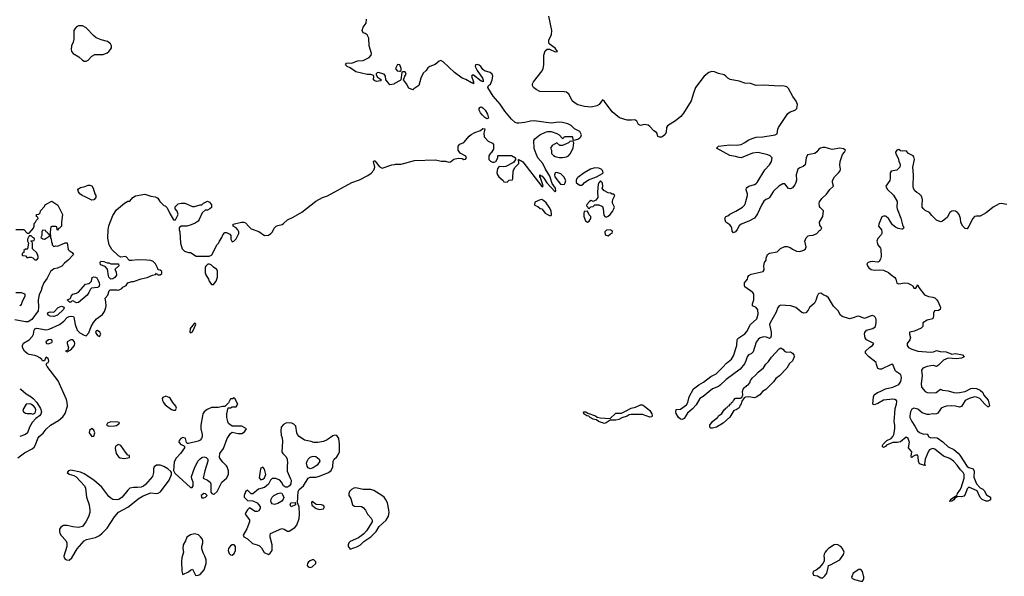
# Model space of a CAD drawing. Header units: inches. Extents: x 2221774 to 2440637, y 201306 to 357559.
# Tile 39 of 245: x 2286050 to 2296423, y 229996 to 235865. Entities that reach past the tile are written whole.
import ezdxf

# ---------------------------------------------------------------- set-up
doc = ezdxf.new("R2010")
doc.units = ezdxf.units.IN
doc.header["$MEASUREMENT"] = 0
for name, color, linetype in [('C2283', 7, 'Continuous'), ('C2292', 7, 'Continuous'), ('C2293', 7, 'Continuous')]:
    doc.layers.add(name, color=color, linetype=linetype)

msp = doc.modelspace()

# ---------------------------------------------------------------- linework, layer by layer
at = {"layer": 'C2283', "color": 5}
for points, elevation in [([(2286710, 235800), (2286670, 235800), (2286650, 235789), (2286630, 235770), (2286620, 235750), (2286620, 235660), (2286613, 235630), (2286595, 235590), (2286591, 235550), (2286596, 235530), (2286614, 235510), (2286673, 235473), (2286710, 235439), (2286730, 235427), (2286750, 235427), (2286770, 235439), (2286810, 235479), (2286843, 235497), (2286930, 235498), (2286970, 235515), (2286989, 235530), (2287005, 235550), (2287016, 235570), (2287018, 235590), (2287007, 235610), (2286974, 235634), (2286910, 235652), (2286855, 235675), (2286830, 235696), (2286750, 235781)], 60), ([(2286810, 233961), (2286739, 233999), (2286709, 234010), (2286684, 234030), (2286669, 234050), (2286664, 234070), (2286670, 234082), (2286690, 234095), (2286735, 234105), (2286770, 234122), (2286790, 234122), (2286810, 234112), (2286825, 234090), (2286841, 234030), (2286851, 234010), (2286851, 233990), (2286830, 233965)], 40), ([(2286290, 233646), (2286282, 233630), (2286282, 233590), (2286274, 233570), (2286293, 233553), (2286310, 233552), (2286330, 233562), (2286362, 233578), (2286366, 233590), (2286362, 233602), (2286350, 233606), (2286342, 233622), (2286328, 233628), (2286322, 233642)], 40), ([(2286170, 233586), (2286150, 233586), (2286134, 233550), (2286134, 233530), (2286142, 233510), (2286134, 233450), (2286130, 233446), (2286110, 233446), (2286094, 233430), (2286094, 233410), (2286078, 233402), (2286074, 233390), (2286078, 233378), (2286110, 233374), (2286130, 233354), (2286150, 233362), (2286170, 233362), (2286190, 233354), (2286210, 233334), (2286230, 233334), (2286246, 233350), (2286246, 233370), (2286230, 233406), (2286186, 233450), (2286186, 233510), (2286182, 233522), (2286166, 233530), (2286170, 233534), (2286202, 233538), (2286206, 233550), (2286202, 233562), (2286187, 233567)], 40), ([(2286970, 233302), (2286990, 233302), (2287010, 233292), (2287092, 233290), (2287094, 233270), (2287052, 233230), (2287067, 233207), (2287071, 233170), (2287054, 233146), (2287030, 233132), (2287010, 233129), (2286990, 233149), (2286984, 233164), (2286976, 233236), (2286950, 233262), (2286902, 233282), (2286898, 233310), (2286910, 233318), (2286937, 233317)], 40), ([(2288050, 233288), (2288033, 233287), (2288012, 233268), (2288005, 233255), (2288005, 233195), (2288010, 233174), (2288038, 233130), (2288045, 233110), (2288070, 233074), (2288090, 233072), (2288119, 233110), (2288135, 233150), (2288135, 233215), (2288128, 233230), (2288090, 233255), (2288070, 233278)], 40), ([(2286650, 232879), (2286610, 232902), (2286601, 232899), (2286590, 232886), (2286573, 232887), (2286549, 232910), (2286579, 232921), (2286589, 232931), (2286594, 232950), (2286610, 232971), (2286650, 232982), (2286670, 232993), (2286745, 233075), (2286777, 233083), (2286790, 233091), (2286805, 233110), (2286813, 233147), (2286830, 233153), (2286850, 233150), (2286863, 233143), (2286877, 233117), (2286886, 233090), (2286890, 233070), (2286883, 233050), (2286870, 233042), (2286807, 233033), (2286796, 233024), (2286780, 232990), (2286760, 232960), (2286670, 232884)], 40), ([(2286410, 232735), (2286370, 232739), (2286349, 232750), (2286342, 232770), (2286350, 232778), (2286370, 232785), (2286410, 232782), (2286455, 232830), (2286490, 232843), (2286510, 232838), (2286518, 232830), (2286512, 232810), (2286450, 232749)], 40), ([(2287890, 232666), (2287845, 232610), (2287842, 232570), (2287850, 232562), (2287870, 232574), (2287906, 232650), (2287902, 232662)], 40), ([(2286870, 232589), (2286857, 232583), (2286848, 232568), (2286870, 232535), (2286890, 232525), (2286904, 232550), (2286896, 232570)], 40), ([(2286370, 232494), (2286354, 232490), (2286325, 232470), (2286332, 232452), (2286350, 232446), (2286390, 232462), (2286395, 232475), (2286386, 232490)], 40), ([(2286610, 232489), (2286590, 232489), (2286551, 232469), (2286551, 232450), (2286563, 232410), (2286561, 232399), (2286558, 232382), (2286534, 232370), (2286550, 232362), (2286590, 232386), (2286626, 232430), (2286632, 232450), (2286629, 232470)], 40), ([(2287590, 231895), (2287558, 231882), (2287551, 231870), (2287556, 231850), (2287564, 231830), (2287584, 231804), (2287650, 231755), (2287670, 231748), (2287690, 231748), (2287703, 231770), (2287696, 231790), (2287662, 231830), (2287634, 231874), (2287623, 231883)], 40), ([(2288310, 231878), (2288292, 231868), (2288270, 231866), (2288250, 231826), (2288212, 231788), (2288190, 231788), (2288142, 231778), (2288070, 231775), (2288026, 231754), (2287994, 231730), (2287981, 231710), (2287975, 231690), (2287958, 231590), (2287959, 231550), (2287972, 231490), (2287972, 231470), (2287965, 231450), (2287950, 231433), (2287930, 231420), (2287830, 231395), (2287818, 231398), (2287808, 231408), (2287798, 231450), (2287794, 231454), (2287770, 231459), (2287746, 231450), (2287731, 231430), (2287725, 231410), (2287746, 231386), (2287777, 231377), (2287785, 231365), (2287786, 231350), (2287743, 231290), (2287698, 231242), (2287676, 231204), (2287671, 231111), (2287683, 231083), (2287850, 230932), (2287867, 230933), (2287878, 230950), (2287878, 230990), (2287864, 231024), (2287861, 231050), (2287890, 231137), (2287928, 231210), (2287950, 231235), (2287970, 231250), (2287990, 231257), (2288016, 231250), (2288031, 231230), (2288033, 231210), (2287999, 231110), (2287982, 231030), (2288030, 231011), (2288055, 230990), (2288064, 230970), (2288064, 230884), (2288074, 230870), (2288090, 230862), (2288098, 230862), (2288130, 230892), (2288181, 230990), (2288229, 231031), (2288249, 231070), (2288249, 231110), (2288237, 231150), (2288230, 231162), (2288190, 231199), (2288165, 231230), (2288156, 231250), (2288159, 231290), (2288197, 231343), (2288236, 231450), (2288270, 231503), (2288290, 231516), (2288350, 231503), (2288390, 231501), (2288420, 231520), (2288438, 231550), (2288390, 231579), (2288290, 231579), (2288250, 231609), (2288241, 231630), (2288232, 231670), (2288232, 231708), (2288247, 231773), (2288270, 231774), (2288290, 231782), (2288330, 231782), (2288348, 231810), (2288318, 231870)], 40), ([(2286150, 231816), (2286118, 231810), (2286083, 231750), (2286090, 231732), (2286110, 231718), (2286127, 231713), (2286170, 231714), (2286190, 231707), (2286210, 231716), (2286218, 231730), (2286220, 231750), (2286214, 231774), (2286195, 231795), (2286169, 231810)], 40), ([(2287010, 231624), (2286976, 231610), (2286966, 231590), (2286990, 231579), (2287050, 231582), (2287070, 231588), (2287102, 231610), (2287098, 231618), (2287083, 231623)], 40), ([(2286810, 231554), (2286785, 231535), (2286782, 231510), (2286810, 231472), (2286830, 231474), (2286841, 231510), (2286830, 231538)], 40), ([(2288890, 231614), (2288854, 231610), (2288830, 231598), (2288805, 231570), (2288801, 231530), (2288805, 231485), (2288815, 231455), (2288817, 231417), (2288811, 231310), (2288822, 231290), (2288857, 231257), (2288868, 231230), (2288871, 231190), (2288866, 231166), (2288866, 231106), (2288898, 231030), (2288911, 231010), (2288906, 230970), (2288891, 230949), (2288870, 230935), (2288850, 230935), (2288829, 230949), (2288809, 230990), (2288789, 231009), (2288750, 231029), (2288711, 231029), (2288691, 231009), (2288670, 230969), (2288630, 230934), (2288566, 230914), (2288507, 230867), (2288487, 230867), (2288450, 230906), (2288430, 230886), (2288414, 230850), (2288414, 230830), (2288450, 230794), (2288507, 230793), (2288550, 230771), (2288571, 230750), (2288582, 230730), (2288582, 230710), (2288570, 230688), (2288550, 230678), (2288530, 230678), (2288470, 230718), (2288450, 230698), (2288432, 230670), (2288425, 230650), (2288471, 230591), (2288471, 230570), (2288443, 230497), (2288404, 230430), (2288410, 230412), (2288450, 230391), (2288503, 230343), (2288550, 230330), (2288577, 230317), (2288597, 230297), (2288627, 230247), (2288670, 230225), (2288690, 230242), (2288709, 230270), (2288709, 230330), (2288687, 230410), (2288687, 230433), (2288693, 230447), (2288810, 230499), (2288835, 230495), (2288870, 230471), (2288890, 230471), (2288950, 230511), (2288970, 230536), (2288993, 230607), (2288998, 230650), (2288993, 230730), (2288978, 230770), (2288982, 230890), (2288995, 230910), (2289039, 230950), (2289090, 231031), (2289110, 231041), (2289170, 231041), (2289210, 231051), (2289304, 231090), (2289330, 231111), (2289349, 231150), (2289353, 231210), (2289364, 231230), (2289390, 231255), (2289410, 231283), (2289420, 231310), (2289420, 231390), (2289412, 231450), (2289390, 231482), (2289370, 231484), (2289350, 231477), (2289290, 231436), (2289250, 231419), (2289190, 231409), (2289150, 231409), (2289119, 231419), (2289050, 231432), (2288993, 231470), (2288977, 231490), (2288969, 231510), (2288958, 231578), (2288939, 231599), (2288918, 231610)], 40), ([(2287090, 231385), (2287061, 231370), (2287055, 231345), (2287065, 231290), (2287090, 231257), (2287110, 231246), (2287150, 231237), (2287190, 231246), (2287206, 231250), (2287206, 231270), (2287190, 231275), (2287164, 231304), (2287117, 231377)], 40), ([(2289110, 231129), (2289090, 231139), (2289077, 231157), (2289072, 231190), (2289078, 231210), (2289090, 231231), (2289110, 231251), (2289130, 231261), (2289150, 231263), (2289170, 231259), (2289205, 231230), (2289211, 231209), (2289185, 231170), (2289141, 231139)], 40), ([(2287530, 231169), (2287490, 231169), (2287466, 231150), (2287461, 231130), (2287461, 231090), (2287450, 231050), (2287377, 230963), (2287353, 230947), (2287330, 230938), (2287290, 230932), (2287248, 230932), (2287210, 230924), (2287190, 230906), (2287130, 230832), (2287093, 230807), (2287070, 230801), (2287030, 230808), (2287010, 230821), (2286990, 230838), (2286916, 230936), (2286830, 231010), (2286730, 231078), (2286690, 231096), (2286590, 231114), (2286565, 231110), (2286551, 231090), (2286570, 231075), (2286619, 231059), (2286645, 231045), (2286733, 230950), (2286744, 230924), (2286754, 230830), (2286782, 230750), (2286790, 230690), (2286790, 230668), (2286776, 230624), (2286748, 230570), (2286710, 230521), (2286669, 230511), (2286610, 230517), (2286549, 230531), (2286510, 230531), (2286484, 230516), (2286470, 230495), (2286468, 230470), (2286473, 230450), (2286487, 230427), (2286535, 230375), (2286548, 230350), (2286548, 230310), (2286514, 230210), (2286519, 230190), (2286530, 230176), (2286542, 230170), (2286570, 230168), (2286601, 230190), (2286655, 230285), (2286730, 230370), (2286755, 230385), (2286850, 230405), (2286890, 230426), (2286920, 230450), (2286970, 230503), (2287050, 230625), (2287090, 230672), (2287190, 230725), (2287310, 230821), (2287350, 230845), (2287430, 230876), (2287490, 230871), (2287510, 230874), (2287532, 230888), (2287624, 231010), (2287649, 231070), (2287649, 231090), (2287642, 231102), (2287609, 231130), (2287570, 231153)], 40), ([(2288610, 231148), (2288590, 231138), (2288586, 231130), (2288574, 231034), (2288590, 231014), (2288610, 231022), (2288630, 231034), (2288642, 231070), (2288630, 231126)], 40), ([(2289590, 230929), (2289570, 230925), (2289545, 230910), (2289525, 230890), (2289518, 230870), (2289518, 230850), (2289538, 230818), (2289556, 230750), (2289577, 230737), (2289650, 230731), (2289670, 230721), (2289694, 230694), (2289715, 230650), (2289754, 230610), (2289764, 230590), (2289763, 230570), (2289704, 230476), (2289677, 230443), (2289619, 230401), (2289530, 230362), (2289518, 230350), (2289511, 230330), (2289512, 230312), (2289530, 230282), (2289608, 230310), (2289642, 230330), (2289677, 230363), (2289750, 230414), (2289804, 230470), (2289838, 230522), (2289912, 230588), (2289937, 230630), (2289942, 230670), (2289938, 230698), (2289923, 230770), (2289904, 230810), (2289890, 230830), (2289865, 230850), (2289781, 230901), (2289750, 230910), (2289670, 230911)], 40), ([(2287990, 230868), (2287962, 230850), (2287965, 230830), (2287970, 230825), (2287990, 230825), (2288006, 230830), (2288026, 230850), (2288007, 230867)], 40), ([(2288735, 230755), (2288710, 230762), (2288702, 230770), (2288695, 230790), (2288699, 230810), (2288709, 230831), (2288729, 230850), (2288770, 230871), (2288797, 230877), (2288810, 230872), (2288820, 230860), (2288831, 230829), (2288826, 230810), (2288811, 230790), (2288770, 230765)], 40), ([(2288910, 230729), (2288898, 230750), (2288906, 230770), (2288953, 230773), (2288954, 230750)], 40), ([(2289130, 230785), (2289124, 230776), (2289128, 230748), (2289174, 230710), (2289210, 230700), (2289250, 230708), (2289261, 230730), (2289250, 230744), (2289230, 230750), (2289174, 230754)], 40), ([(2287890, 230443), (2287848, 230432), (2287812, 230410), (2287796, 230370), (2287771, 230329), (2287767, 230290), (2287776, 230250), (2287759, 230190), (2287754, 230154), (2287758, 230050), (2287764, 230024), (2287770, 230014), (2287830, 230042), (2287850, 230062), (2287870, 230072), (2287902, 230010), (2287910, 230006), (2287930, 230007), (2287950, 230016), (2287995, 230065), (2288015, 230130), (2288015, 230170), (2288002, 230210), (2287983, 230243), (2287970, 230286), (2287969, 230310), (2287981, 230350), (2287981, 230370), (2287973, 230390), (2287954, 230414), (2287932, 230432)], 40), ([(2288290, 230329), (2288270, 230319), (2288251, 230290), (2288246, 230270), (2288256, 230236), (2288270, 230222), (2288290, 230218), (2288310, 230238), (2288323, 230270), (2288324, 230310), (2288310, 230329)], 40), ([(2289130, 230169), (2289110, 230161), (2289091, 230150), (2289081, 230130), (2289078, 230110), (2289090, 230098), (2289110, 230091), (2289130, 230096), (2289168, 230130), (2289168, 230150), (2289149, 230169)], 40)]:
    msp.add_lwpolyline(points, close=True, dxfattribs=dict(at, elevation=elevation))
at = {"layer": 'C2283', "color": 5, "elevation": 40}
for points in [[(2290000, 235191), (2289990, 235185), (2289950, 235178), (2289928, 235208), (2289906, 235230), (2289902, 235270), (2289889, 235290), (2289876, 235296), (2289830, 235309), (2289815, 235305), (2289805, 235295), (2289804, 235284), (2289820, 235260), (2289862, 235230), (2289850, 235222), (2289810, 235213), (2289790, 235219), (2289779, 235230), (2289782, 235270), (2289778, 235278), (2289750, 235289), (2289710, 235289), (2289590, 235315), (2289530, 235356), (2289499, 235370), (2289483, 235390), (2289493, 235407), (2289510, 235410), (2289550, 235406), (2289610, 235430), (2289670, 235434), (2289730, 235467), (2289753, 235490), (2289757, 235510), (2289731, 235590), (2289728, 235670), (2289710, 235707), (2289690, 235721), (2289668, 235728), (2289658, 235750), (2289670, 235786), (2289699, 235830), (2289703, 235870)], [(2286030, 231244), (2286102, 231298), (2286181, 231339), (2286201, 231359), (2286217, 231383), (2286240, 231450), (2286256, 231470), (2286296, 231504), (2286330, 231548), (2286375, 231590), (2286460, 231640), (2286503, 231677), (2286528, 231712), (2286553, 231790), (2286550, 231830), (2286542, 231862), (2286456, 232056), (2286338, 232210), (2286329, 232231), (2286335, 232245), (2286350, 232252), (2286356, 232264), (2286350, 232298), (2286330, 232308), (2286318, 232290), (2286312, 232268), (2286290, 232269), (2286282, 232282), (2286261, 232301), (2286230, 232318), (2286210, 232326), (2286150, 232334), (2286130, 232344), (2286101, 232370), (2286080, 232410), (2286078, 232430), (2286090, 232456), (2286150, 232490), (2286186, 232530), (2286196, 232550), (2286203, 232590), (2286210, 232605), (2286230, 232614), (2286330, 232596), (2286359, 232601), (2286470, 232651), (2286515, 232685), (2286550, 232725), (2286570, 232736), (2286600, 232740), (2286616, 232736), (2286622, 232730), (2286634, 232650), (2286655, 232590), (2286684, 232564), (2286730, 232538), (2286750, 232532), (2286777, 232563), (2286802, 232630), (2286826, 232674), (2286859, 232710), (2286922, 232758), (2286945, 232790), (2286958, 232830), (2286960, 232850), (2286958, 232890), (2286949, 232930), (2286978, 232962), (2286994, 233006), (2287004, 233016), (2287078, 233018), (2287090, 233014), (2287126, 233030), (2287136, 233044), (2287170, 233062), (2287190, 233091), (2287230, 233105), (2287250, 233105), (2287330, 233134), (2287394, 233146), (2287450, 233172), (2287482, 233178), (2287490, 233194), (2287498, 233178), (2287510, 233174), (2287530, 233174), (2287546, 233190), (2287546, 233210), (2287530, 233226), (2287508, 233228), (2287502, 233250), (2287481, 233290), (2287456, 233316), (2287430, 233325), (2287390, 233330), (2287292, 233332), (2287230, 233325), (2287207, 233327), (2287167, 233367), (2287117, 233363), (2287090, 233375), (2287022, 233442), (2286993, 233490), (2286977, 233563), (2286981, 233650), (2286990, 233691), (2287030, 233799), (2287070, 233859), (2287154, 233930), (2287190, 233951), (2287210, 233951), (2287243, 233990), (2287270, 234008), (2287370, 234027), (2287430, 234003), (2287477, 233997), (2287494, 233990), (2287504, 233984), (2287525, 233950), (2287570, 233905), (2287582, 233902), (2287602, 233882), (2287630, 233822), (2287670, 233754), (2287690, 233754), (2287718, 233810), (2287710, 233846), (2287688, 233870), (2287688, 233892), (2287718, 233922), (2287750, 233931), (2287790, 233931), (2287870, 233896), (2287890, 233896), (2287952, 233912), (2287968, 233912), (2287986, 233930), (2288030, 233951), (2288050, 233942), (2288070, 233914), (2288070, 233886), (2288054, 233870), (2288030, 233858), (2288004, 233856), (2287972, 233830), (2287941, 233759), (2287930, 233742), (2287899, 233721), (2287857, 233703), (2287810, 233689), (2287750, 233689), (2287731, 233670), (2287731, 233650), (2287738, 233630), (2287745, 233510), (2287762, 233450), (2287785, 233425), (2287830, 233411), (2287851, 233411), (2287910, 233371), (2288047, 233373), (2288070, 233382), (2288078, 233390), (2288128, 233490), (2288149, 233511), (2288155, 233530), (2288181, 233570), (2288190, 233598), (2288210, 233621), (2288230, 233621), (2288264, 233604), (2288274, 233590), (2288274, 233550), (2288290, 233522), (2288306, 233530), (2288330, 233554), (2288358, 233610), (2288358, 233630), (2288348, 233650), (2288329, 233669), (2288298, 233690), (2288298, 233710), (2288386, 233730), (2288410, 233731), (2288430, 233722), (2288463, 233683), (2288490, 233661), (2288570, 233631), (2288630, 233591), (2288670, 233594), (2288696, 233610), (2288712, 233630), (2288732, 233668), (2288752, 233688), (2288770, 233697), (2288814, 233706), (2288830, 233715), (2288870, 233755), (2288930, 233782), (2289024, 233836), (2289170, 233953), (2289239, 233990), (2289293, 234007), (2289549, 234150), (2289630, 234178), (2289719, 234222), (2289753, 234247), (2289781, 234279), (2289790, 234310), (2289778, 234370), (2289784, 234376), (2289790, 234376), (2289810, 234357), (2289837, 234317), (2289870, 234299), (2289970, 234334), (2290000, 234340)], [(2286010, 233652), (2286092, 233652), (2286130, 233614), (2286150, 233614), (2286194, 233666), (2286202, 233690), (2286204, 233716), (2286218, 233730), (2286226, 233750), (2286246, 233770), (2286242, 233782), (2286226, 233790), (2286227, 233813), (2286250, 233814), (2286266, 233830), (2286268, 233850), (2286308, 233892), (2286323, 233917), (2286390, 233952), (2286451, 233911), (2286502, 233810), (2286491, 233730), (2286491, 233690), (2286470, 233666), (2286458, 233662), (2286450, 233646), (2286446, 233650), (2286442, 233682), (2286430, 233686), (2286390, 233686), (2286378, 233682), (2286372, 233630), (2286374, 233570), (2286382, 233550), (2286384, 233524), (2286393, 233507), (2286393, 233493), (2286410, 233474), (2286430, 233482), (2286450, 233478), (2286530, 233512), (2286550, 233512), (2286562, 233442), (2286571, 233431), (2286602, 233410), (2286618, 233390), (2286561, 233330), (2286523, 233297), (2286495, 233265), (2286450, 233245), (2286410, 233237), (2286375, 233210), (2286340, 233140), (2286306, 233090), (2286286, 233050), (2286275, 233010), (2286255, 232965), (2286245, 232910), (2286248, 232832), (2286243, 232797), (2286177, 232703), (2286139, 232681), (2286110, 232679), (2286000, 232700)], [(2286050, 232851), (2286070, 232862), (2286081, 232899), (2286108, 232950), (2286106, 232970), (2286070, 232986), (2286010, 232986)], [(2286050, 231974), (2286061, 231970), (2286119, 231919), (2286170, 231890), (2286193, 231870), (2286230, 231828), (2286270, 231764), (2286279, 231730), (2286274, 231706), (2286260, 231690), (2286220, 231660), (2286182, 231618), (2286152, 231570), (2286133, 231510), (2286111, 231490), (2286050, 231469)]]:
    msp.add_lwpolyline(points, dxfattribs=at)
at = {"layer": 'C2292', "color": 5, "elevation": 40}
for points in [[(2294454, 230000), (2294490, 229982), (2294510, 229982), (2294530, 229998), (2294531, 230000)], [(2294819, 230000), (2294814, 229990), (2294818, 229978), (2294844, 229964), (2294910, 229945), (2294930, 229946), (2294941, 229970), (2294943, 229990), (2294940, 230000)]]:
    msp.add_lwpolyline(points, dxfattribs=at)
at = {"layer": 'C2293', "color": 5}
for points, elevation in [([(2296450, 233915), (2296390, 233928), (2296370, 233924), (2296305, 233890), (2296230, 233830), (2296170, 233792), (2296130, 233795), (2296110, 233789), (2296090, 233769), (2296050, 233689), (2296030, 233659), (2296010, 233663), (2295985, 233690), (2295966, 233726), (2295960, 233770), (2295946, 233810), (2295930, 233834), (2295910, 233846), (2295890, 233850), (2295870, 233846), (2295850, 233833), (2295821, 233779), (2295770, 233741), (2295750, 233734), (2295710, 233750), (2295660, 233800), (2295634, 233833), (2295590, 233852), (2295570, 233870), (2295559, 233890), (2295556, 233910), (2295561, 233970), (2295550, 234005), (2295526, 234030), (2295502, 234042), (2295480, 234060), (2295466, 234086), (2295462, 234110), (2295467, 234230), (2295458, 234310), (2295477, 234390), (2295470, 234419), (2295461, 234430), (2295415, 234455), (2295390, 234481), (2295350, 234478), (2295330, 234482), (2295310, 234495), (2295290, 234489), (2295275, 234470), (2295279, 234450), (2295304, 234404), (2295310, 234372), (2295321, 234350), (2295326, 234330), (2295321, 234310), (2295290, 234279), (2295230, 234269), (2295220, 234250), (2295220, 234190), (2295215, 234170), (2295173, 234110), (2295190, 234077), (2295256, 234016), (2295294, 233950), (2295291, 233890), (2295294, 233870), (2295333, 233773), (2295350, 233702), (2295363, 233670), (2295350, 233657), (2295343, 233657), (2295305, 233665), (2295276, 233676), (2295244, 233704), (2295201, 233770), (2295178, 233790), (2295170, 233795), (2295150, 233795), (2295134, 233786), (2295101, 233710), (2295099, 233690), (2295128, 233648), (2295134, 233630), (2295131, 233610), (2295124, 233596), (2295090, 233559), (2295080, 233530), (2295090, 233491), (2295117, 233457), (2295121, 233441), (2295126, 233370), (2295119, 233341), (2295106, 233314), (2295090, 233309), (2295030, 233315), (2295010, 233312), (2294990, 233305), (2294975, 233290), (2294982, 233270), (2294996, 233250), (2295021, 233230), (2295050, 233223), (2295110, 233228), (2295150, 233226), (2295201, 233201), (2295230, 233174), (2295268, 233148), (2295281, 233130), (2295290, 233087), (2295310, 233079), (2295370, 233091), (2295406, 233086), (2295434, 233074), (2295458, 233058), (2295470, 233034), (2295490, 233034), (2295510, 233071), (2295521, 233041), (2295583, 232963), (2295625, 232945), (2295670, 232940), (2295690, 232932), (2295713, 232913), (2295727, 232890), (2295751, 232830), (2295746, 232810), (2295730, 232799), (2295686, 232794), (2295677, 232770), (2295678, 232742), (2295670, 232710), (2295610, 232696), (2295565, 232670), (2295564, 232630), (2295548, 232612), (2295478, 232582), (2295425, 232570), (2295423, 232550), (2295433, 232510), (2295428, 232490), (2295399, 232450), (2295400, 232430), (2295415, 232410), (2295448, 232390), (2295510, 232372), (2295650, 232358), (2295676, 232364), (2295710, 232379), (2295746, 232366), (2295810, 232363), (2295870, 232339), (2295910, 232344), (2295982, 232330), (2295998, 232310), (2295970, 232298), (2295914, 232290), (2295830, 232295), (2295783, 232277), (2295730, 232221), (2295710, 232210), (2295678, 232218), (2295650, 232216), (2295610, 232207), (2295564, 232190), (2295549, 232170), (2295557, 232110), (2295545, 232030), (2295550, 231990), (2295590, 231946), (2295610, 231936), (2295650, 231930), (2295704, 231936), (2295750, 231971), (2295770, 231960), (2295830, 231952), (2295890, 231933), (2295930, 231930), (2296010, 231945), (2296070, 231976), (2296090, 231980), (2296130, 231975), (2296170, 231958), (2296195, 231935), (2296208, 231908), (2296252, 231852), (2296265, 231795), (2296255, 231785), (2296250, 231785), (2296219, 231810), (2296165, 231870), (2296130, 231887), (2296110, 231890), (2296051, 231870), (2296011, 231850), (2295970, 231786), (2295950, 231781), (2295910, 231792), (2295870, 231794), (2295814, 231790), (2295790, 231784), (2295759, 231770), (2295722, 231718), (2295710, 231709), (2295690, 231705), (2295670, 231709), (2295630, 231701), (2295610, 231701), (2295559, 231719), (2295510, 231757), (2295470, 231769), (2295450, 231757), (2295433, 231730), (2295427, 231690), (2295429, 231670), (2295447, 231630), (2295481, 231581), (2295509, 231530), (2295530, 231513), (2295570, 231494), (2295610, 231498), (2295627, 231467), (2295650, 231455), (2295690, 231460), (2295715, 231455), (2295776, 231416), (2295830, 231363), (2295892, 231332), (2295936, 231296), (2295954, 231274), (2296030, 231155), (2296050, 231143), (2296095, 231130), (2296105, 231105), (2296103, 231043), (2296131, 230970), (2296168, 230928), (2296195, 230915), (2296210, 230901), (2296236, 230856), (2296278, 230830), (2296276, 230804), (2296250, 230789), (2296230, 230789), (2296190, 230805), (2296167, 230827), (2296136, 230896), (2296050, 230935), (2296030, 230919), (2296010, 230858), (2295997, 230843), (2295970, 230836), (2295922, 230838), (2295922, 230830), (2295901, 230819), (2295890, 230802), (2295870, 230789), (2295850, 230786), (2295848, 230790), (2295858, 230802), (2295858, 230810), (2295910, 230842), (2295918, 230842), (2295918, 230850), (2295925, 230855), (2295929, 230870), (2295955, 230905), (2295968, 230930), (2295999, 231030), (2295999, 231070), (2295990, 231090), (2295960, 231120), (2295925, 231170), (2295887, 231210), (2295850, 231239), (2295783, 231263), (2295690, 231338), (2295670, 231343), (2295650, 231338), (2295635, 231330), (2295624, 231316), (2295590, 231230), (2295582, 231182), (2295590, 231166), (2295570, 231168), (2295530, 231182), (2295518, 231210), (2295516, 231256), (2295510, 231275), (2295487, 231273), (2295460, 231260), (2295450, 231249), (2295446, 231250), (2295443, 231263), (2295448, 231310), (2295414, 231350), (2295423, 231410), (2295418, 231430), (2295409, 231450), (2295390, 231463), (2295330, 231415), (2295294, 231406), (2295250, 231406), (2295182, 231378), (2295170, 231365), (2295150, 231355), (2295135, 231370), (2295145, 231390), (2295186, 231430), (2295231, 231449), (2295249, 231470), (2295258, 231490), (2295270, 231550), (2295270, 231590), (2295264, 231630), (2295268, 231712), (2295274, 231766), (2295287, 231810), (2295290, 231838), (2295286, 231850), (2295270, 231861), (2295250, 231864), (2295150, 231852), (2295090, 231817), (2295050, 231805), (2295039, 231810), (2295044, 231890), (2295053, 231910), (2295087, 231933), (2295116, 231944), (2295170, 231973), (2295249, 231990), (2295310, 232019), (2295332, 232050), (2295340, 232090), (2295337, 232110), (2295330, 232125), (2295278, 232158), (2295250, 232229), (2295230, 232231), (2295130, 232182), (2295110, 232182), (2295090, 232189), (2295075, 232230), (2295072, 232252), (2294993, 232313), (2294961, 232350), (2294961, 232370), (2295006, 232414), (2295033, 232430), (2295049, 232450), (2294970, 232490), (2294958, 232510), (2294949, 232550), (2294952, 232568), (2294970, 232593), (2295039, 232610), (2295065, 232630), (2295073, 232670), (2295073, 232707), (2295063, 232730), (2295050, 232740), (2295030, 232745), (2295010, 232741), (2294950, 232716), (2294890, 232738), (2294870, 232737), (2294830, 232720), (2294790, 232712), (2294715, 232735), (2294697, 232750), (2294674, 232794), (2294623, 232843), (2294572, 232932), (2294550, 232949), (2294520, 232960), (2294490, 232983), (2294470, 232978), (2294463, 232970), (2294451, 232950), (2294436, 232904), (2294422, 232878), (2294371, 232830), (2294357, 232803), (2294330, 232775), (2294310, 232772), (2294290, 232777), (2294225, 232830), (2294175, 232850), (2294070, 232854), (2294050, 232850), (2294036, 232830), (2294018, 232782), (2293957, 232670), (2293950, 232650), (2293967, 232570), (2293967, 232533), (2293959, 232510), (2293950, 232504), (2293918, 232518), (2293890, 232522), (2293850, 232510), (2293830, 232495), (2293810, 232465), (2293777, 232363), (2293757, 232343), (2293726, 232330), (2293712, 232310), (2293700, 232270), (2293684, 232236), (2293639, 232181), (2293493, 232070), (2293430, 232012), (2293410, 231999), (2293348, 231972), (2293250, 231891), (2293215, 231870), (2293177, 231803), (2293139, 231761), (2293084, 231716), (2293050, 231661), (2293030, 231651), (2293010, 231655), (2292992, 231670), (2292966, 231714), (2292961, 231730), (2292965, 231755), (2293010, 231758), (2293075, 231805), (2293089, 231830), (2293103, 231890), (2293148, 231972), (2293205, 232015), (2293255, 232045), (2293330, 232103), (2293388, 232132), (2293459, 232201), (2293496, 232244), (2293550, 232286), (2293570, 232320), (2293604, 232430), (2293609, 232491), (2293617, 232503), (2293690, 232554), (2293710, 232578), (2293748, 232652), (2293814, 232710), (2293830, 232761), (2293825, 232805), (2293810, 232831), (2293769, 232850), (2293769, 232869), (2293783, 232910), (2293784, 232970), (2293774, 232990), (2293689, 233049), (2293684, 233064), (2293687, 233090), (2293718, 233130), (2293721, 233150), (2293732, 233168), (2293757, 233183), (2293882, 233210), (2293892, 233228), (2293889, 233270), (2293896, 233304), (2293913, 233330), (2293913, 233350), (2293929, 233390), (2293950, 233404), (2294030, 233416), (2294066, 233454), (2294110, 233475), (2294134, 233474), (2294165, 233465), (2294190, 233446), (2294235, 233425), (2294270, 233422), (2294310, 233434), (2294329, 233450), (2294336, 233470), (2294322, 233530), (2294335, 233565), (2294355, 233585), (2294370, 233590), (2294410, 233595), (2294449, 233610), (2294477, 233643), (2294489, 233650), (2294502, 233670), (2294479, 233699), (2294476, 233730), (2294511, 233790), (2294519, 233850), (2294484, 233884), (2294477, 233897), (2294472, 233930), (2294476, 233944), (2294500, 233980), (2294550, 234026), (2294584, 234076), (2294624, 234110), (2294612, 234150), (2294612, 234170), (2294633, 234207), (2294677, 234250), (2294692, 234270), (2294696, 234290), (2294689, 234330), (2294692, 234370), (2294717, 234443), (2294739, 234470), (2294748, 234490), (2294730, 234502), (2294690, 234509), (2294610, 234496), (2294537, 234517), (2294510, 234517), (2294488, 234512), (2294470, 234501), (2294448, 234472), (2294425, 234455), (2294350, 234439), (2294335, 234410), (2294325, 234335), (2294304, 234316), (2294270, 234304), (2294249, 234290), (2294231, 234230), (2294234, 234174), (2294228, 234150), (2294215, 234125), (2294190, 234093), (2294170, 234081), (2294150, 234084), (2294110, 234135), (2294090, 234136), (2294046, 234110), (2293990, 234058), (2293949, 233991), (2293939, 233981), (2293910, 233971), (2293890, 233952), (2293864, 233910), (2293822, 233818), (2293790, 233772), (2293730, 233742), (2293650, 233709), (2293629, 233691), (2293610, 233654), (2293590, 233629), (2293570, 233619), (2293556, 233636), (2293552, 233670), (2293545, 233685), (2293530, 233701), (2293489, 233730), (2293479, 233770), (2293489, 233790), (2293510, 233796), (2293530, 233814), (2293595, 233845), (2293663, 233890), (2293685, 233910), (2293695, 233930), (2293698, 233950), (2293718, 234010), (2293717, 234030), (2293702, 234070), (2293708, 234092), (2293730, 234110), (2293790, 234128), (2293810, 234139), (2293820, 234150), (2293899, 234281), (2293950, 234335), (2293970, 234371), (2293976, 234410), (2293956, 234430), (2293930, 234442), (2293830, 234466), (2293770, 234458), (2293650, 234410), (2293630, 234411), (2293590, 234423), (2293530, 234432), (2293389, 234510), (2293410, 234530), (2293530, 234546), (2293603, 234543), (2293649, 234550), (2293689, 234570), (2293724, 234596), (2293766, 234614), (2293810, 234626), (2293878, 234630), (2294007, 234653), (2294030, 234663), (2294037, 234710), (2294045, 234730), (2294143, 234877), (2294165, 234895), (2294210, 234907), (2294224, 234916), (2294236, 234930), (2294242, 234950), (2294243, 234970), (2294230, 235006), (2294194, 235054), (2294150, 235140), (2294130, 235159), (2294090, 235168), (2294050, 235165), (2293890, 235174), (2293810, 235173), (2293750, 235192), (2293690, 235195), (2293630, 235217), (2293536, 235236), (2293510, 235250), (2293490, 235271), (2293470, 235284), (2293410, 235298), (2293370, 235316), (2293342, 235318), (2293310, 235310), (2293259, 235270), (2293171, 235150), (2293147, 235090), (2293123, 235010), (2293042, 234878), (2293014, 234846), (2292960, 234800), (2292875, 234745), (2292863, 234730), (2292860, 234680), (2292850, 234655), (2292830, 234636), (2292812, 234628), (2292790, 234625), (2292772, 234632), (2292765, 234665), (2292757, 234677), (2292730, 234695), (2292690, 234738), (2292670, 234753), (2292630, 234761), (2292590, 234749), (2292570, 234761), (2292550, 234796), (2292530, 234811), (2292495, 234805), (2292450, 234806), (2292370, 234832), (2292290, 234894), (2292210, 235001), (2292190, 235021), (2292155, 234970), (2292130, 234957), (2292070, 234942), (2291999, 234950), (2291930, 234969), (2291890, 234991), (2291869, 235010), (2291837, 235077), (2291810, 235101), (2291785, 235105), (2291530, 235108), (2291490, 235128), (2291462, 235150), (2291452, 235170), (2291454, 235190), (2291462, 235210), (2291553, 235327), (2291566, 235350), (2291572, 235390), (2291572, 235490), (2291584, 235536), (2291606, 235554), (2291615, 235555), (2291633, 235553), (2291690, 235526), (2291714, 235530), (2291690, 235566), (2291629, 235609), (2291625, 235625), (2291626, 235650), (2291651, 235709), (2291657, 235750), (2291624, 235904)], 20), ([(2290000, 234340), (2290010, 234342), (2290070, 234342), (2290210, 234382), (2290430, 234386), (2290490, 234373), (2290534, 234374), (2290570, 234364), (2290590, 234367), (2290625, 234395), (2290670, 234405), (2290710, 234402), (2290730, 234392), (2290747, 234393), (2290758, 234410), (2290750, 234426), (2290690, 234458), (2290670, 234488), (2290669, 234530), (2290687, 234553), (2290730, 234571), (2290784, 234636), (2290806, 234654), (2290845, 234675), (2290903, 234697), (2290930, 234718), (2290950, 234714), (2290951, 234710), (2290938, 234670), (2290942, 234630), (2290985, 234585), (2291030, 234562), (2291042, 234550), (2291040, 234500), (2291018, 234462), (2291010, 234458), (2290992, 234430), (2290992, 234390), (2291010, 234372), (2291030, 234362), (2291050, 234362), (2291066, 234370), (2291088, 234410), (2291086, 234430), (2291090, 234434), (2291230, 234432), (2291274, 234410), (2291274, 234390), (2291257, 234363), (2291245, 234355), (2291170, 234319), (2291150, 234315), (2291102, 234318), (2291084, 234296), (2291078, 234250), (2291085, 234230), (2291098, 234210), (2291142, 234170), (2291150, 234154), (2291187, 234153), (2291208, 234172), (2291242, 234178), (2291246, 234190), (2291248, 234270), (2291268, 234310), (2291308, 234350), (2291306, 234390), (2291310, 234391), (2291322, 234382), (2291330, 234382), (2291350, 234365), (2291550, 234105), (2291558, 234102), (2291566, 234114), (2291538, 234198), (2291529, 234210), (2291530, 234231), (2291538, 234218), (2291550, 234218), (2291570, 234196), (2291605, 234145), (2291690, 234052), (2291698, 234062), (2291695, 234090), (2291659, 234139), (2291635, 234215), (2291590, 234289), (2291561, 234350), (2291508, 234408), (2291490, 234450), (2291470, 234506), (2291466, 234590), (2291478, 234610), (2291530, 234651), (2291590, 234681), (2291615, 234685), (2291650, 234685), (2291710, 234665), (2291734, 234650), (2291770, 234614), (2291782, 234618), (2291790, 234634), (2291870, 234634), (2291874, 234630), (2291878, 234598), (2291890, 234594), (2291930, 234605), (2291950, 234618), (2291962, 234630), (2291969, 234650), (2291950, 234688), (2291894, 234714), (2291858, 234750), (2291826, 234766), (2291770, 234781), (2291730, 234784), (2291650, 234775), (2291470, 234799), (2291430, 234796), (2291370, 234781), (2291310, 234774), (2291290, 234775), (2291270, 234783), (2291230, 234818), (2291162, 234902), (2291113, 234973), (2291039, 235059), (2290981, 235150), (2290988, 235170), (2291010, 235186), (2291029, 235230), (2291034, 235270), (2291029, 235290), (2291008, 235310), (2290946, 235326), (2290930, 235339), (2290909, 235370), (2290890, 235386), (2290870, 235394), (2290851, 235389), (2290849, 235370), (2290869, 235329), (2290924, 235250), (2290931, 235229), (2290931, 235209), (2290918, 235218), (2290910, 235217), (2290830, 235281), (2290818, 235282), (2290811, 235270), (2290831, 235209), (2290831, 235189), (2290819, 235199), (2290810, 235199), (2290750, 235233), (2290710, 235247), (2290630, 235310), (2290510, 235422), (2290485, 235435), (2290470, 235429), (2290428, 235392), (2290370, 235372), (2290350, 235357), (2290331, 235330), (2290300, 235300), (2290277, 235250), (2290255, 235170), (2290202, 235138), (2290190, 235126), (2290150, 235144), (2290126, 235190), (2290094, 235230), (2290109, 235271), (2290122, 235290), (2290110, 235314), (2290084, 235316), (2290074, 235310), (2290065, 235230), (2290057, 235223), (2290000, 235191)], 40), ([(2294531, 230000), (2294553, 230030), (2294568, 230088), (2294569, 230111), (2294590, 230118), (2294689, 230171), (2294730, 230225), (2294735, 230250), (2294719, 230290), (2294701, 230310), (2294670, 230329), (2294650, 230333), (2294630, 230330), (2294571, 230290), (2294551, 230270), (2294535, 230250), (2294526, 230230), (2294521, 230210), (2294526, 230190), (2294524, 230156), (2294512, 230130), (2294473, 230087), (2294440, 230060), (2294410, 230046), (2294405, 230030), (2294414, 230010), (2294450, 230002), (2294454, 230000)], 40), ([(2294940, 230000), (2294930, 230048), (2294910, 230069), (2294890, 230069), (2294832, 230030), (2294819, 230000)], 40)]:
    msp.add_lwpolyline(points, dxfattribs=dict(at, elevation=elevation))
for points, elevation in [([(2290030, 235392), (2290009, 235349), (2290026, 235326), (2290050, 235321), (2290059, 235321), (2290068, 235330), (2290069, 235350), (2290053, 235390)], 40), ([(2290970, 234821), (2290950, 234833), (2290922, 234862), (2290904, 234884), (2290892, 234910), (2290890, 234930), (2290899, 234941), (2290910, 234948), (2290930, 234937), (2290953, 234913), (2290979, 234870), (2290990, 234826)], 40), ([(2291850, 234586), (2291832, 234568), (2291770, 234538), (2291740, 234540), (2291710, 234566), (2291660, 234540), (2291642, 234510), (2291652, 234490), (2291653, 234453), (2291672, 234432), (2291690, 234422), (2291732, 234412), (2291770, 234411), (2291810, 234421), (2291830, 234431), (2291849, 234450), (2291879, 234510), (2291886, 234566), (2291882, 234582)], 40), ([(2291710, 234254), (2291691, 234249), (2291685, 234230), (2291687, 234210), (2291747, 234130), (2291770, 234127), (2291788, 234132), (2291796, 234144), (2291802, 234170), (2291781, 234210), (2291750, 234241)], 40), ([(2292110, 234303), (2292062, 234290), (2291998, 234250), (2291930, 234202), (2291918, 234190), (2291912, 234170), (2291914, 234150), (2291934, 234130), (2291950, 234122), (2291970, 234122), (2291986, 234130), (2291996, 234144), (2292042, 234178), (2292126, 234210), (2292190, 234242), (2292195, 234250), (2292190, 234275), (2292175, 234290), (2292150, 234299)], 40), ([(2292170, 234166), (2292150, 234146), (2292145, 234130), (2292138, 234050), (2292142, 233990), (2292118, 233962), (2292092, 233948), (2292070, 233958), (2292054, 233950), (2292024, 233916), (2292022, 233902), (2292034, 233890), (2292038, 233878), (2292050, 233874), (2292068, 233892), (2292090, 233894), (2292110, 233914), (2292150, 233914), (2292190, 233894), (2292198, 233870), (2292204, 233804), (2292214, 233790), (2292230, 233782), (2292250, 233792), (2292270, 233812), (2292296, 233844), (2292309, 233870), (2292315, 233890), (2292295, 233930), (2292295, 233950), (2292298, 233970), (2292318, 234010), (2292310, 234026), (2292290, 234026), (2292275, 234035), (2292250, 234038), (2292203, 234063), (2292186, 234090), (2292194, 234106), (2292190, 234146)], 40), ([(2291550, 233968), (2291533, 233967), (2291478, 233942), (2291474, 233910), (2291510, 233894), (2291533, 233873), (2291550, 233872), (2291587, 233827), (2291612, 233810), (2291630, 233801), (2291650, 233802), (2291653, 233810), (2291649, 233850), (2291629, 233890), (2291595, 233935), (2291570, 233955)], 40), ([(2292030, 233846), (2291998, 233842), (2291993, 233827), (2291992, 233790), (2292010, 233745), (2292030, 233732), (2292050, 233742), (2292068, 233770), (2292066, 233790), (2292050, 233806)], 40), ([(2292270, 233648), (2292233, 233647), (2292214, 233630), (2292218, 233598), (2292250, 233585), (2292274, 233606), (2292290, 233614), (2292295, 233630), (2292290, 233638)], 40), ([(2294130, 232361), (2294170, 232362), (2294190, 232350), (2294205, 232330), (2294210, 232310), (2294190, 232270), (2294160, 232240), (2294132, 232190), (2294055, 232110), (2294017, 232083), (2293990, 232047), (2293910, 231967), (2293876, 231944), (2293847, 231910), (2293810, 231886), (2293790, 231878), (2293730, 231889), (2293695, 231885), (2293681, 231879), (2293658, 231842), (2293650, 231814), (2293639, 231801), (2293630, 231773), (2293598, 231750), (2293574, 231746), (2293530, 231673), (2293462, 231610), (2293390, 231570), (2293350, 231558), (2293330, 231558), (2293322, 231570), (2293322, 231590), (2293347, 231630), (2293404, 231676), (2293413, 231690), (2293446, 231714), (2293473, 231750), (2293483, 231757), (2293489, 231770), (2293503, 231777), (2293510, 231790), (2293525, 231795), (2293534, 231810), (2293545, 231815), (2293550, 231830), (2293563, 231837), (2293568, 231850), (2293590, 231873), (2293644, 231876), (2293658, 231882), (2293669, 231910), (2293665, 231945), (2293672, 231970), (2293690, 231990), (2293703, 231997), (2293710, 232010), (2293724, 232016), (2293742, 232038), (2293750, 232061), (2293770, 232090), (2293803, 232117), (2293830, 232150), (2293886, 232194), (2293910, 232232), (2293939, 232262), (2293970, 232307), (2294050, 232394), (2294070, 232406), (2294090, 232392), (2294110, 232365)], 20), ([(2292690, 231674), (2292610, 231702), (2292490, 231704), (2292470, 231699), (2292450, 231685), (2292393, 231667), (2292361, 231650), (2292330, 231642), (2292270, 231643), (2292230, 231614), (2292210, 231609), (2292149, 231630), (2292125, 231645), (2292090, 231653), (2292059, 231670), (2292045, 231685), (2292025, 231690), (2291994, 231710), (2291989, 231730), (2292015, 231730), (2292036, 231716), (2292116, 231690), (2292135, 231675), (2292166, 231666), (2292270, 231659), (2292330, 231717), (2292390, 231717), (2292440, 231740), (2292490, 231771), (2292539, 231781), (2292590, 231803), (2292610, 231804), (2292632, 231792), (2292690, 231745), (2292709, 231710), (2292714, 231690), (2292710, 231677)], 20)]:
    msp.add_lwpolyline(points, close=True, dxfattribs=dict(at, elevation=elevation))

doc.saveas('drawing.dxf')
